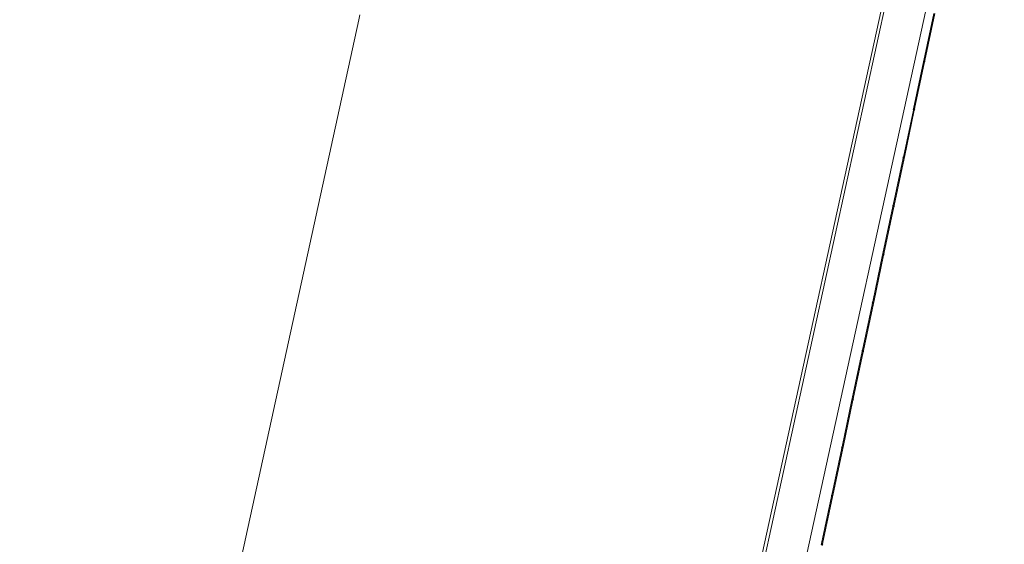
# Model space of a CAD drawing. Header units: metres. Extents: x 233012 to 233264, y 553571 to 554014.
# Tile 53 of 256: x 233190 to 233238, y 553727 to 553753. Entities that reach past the tile are written whole.
import ezdxf

# ---------------------------------------------------------------- set-up
doc = ezdxf.new("R2010")
doc.units = ezdxf.units.M
doc.linetypes.add('NLCS-HIDDEN', pattern=[4, 2, -2])
doc.layers.get('0').update_dxf_attribs({"lineweight": 5})
for name, color, linetype, lineweight in [('A-FLORHRM', 252, 'Continuous', 5), ('A-N---NPP', 251, 'NLCS-HIDDEN', 9), ('A-NL23_vloeraanzicht', 252, 'Continuous', 5), ('A-NL34_balustrades', 252, 'Continuous', 5)]:
    doc.layers.add(name, color=color, linetype=linetype, lineweight=lineweight)

# ---------------------------------------------------------------- blocks, each defined once
blk = doc.blocks.new('Railing - Atlas 180 type L_Heras_h 1840-1298079-01_Situatie')
at = {"layer": 'A-NL34_balustrades'}
for p, q in [((-0.033, -0.033), (-0.033, 0.033)), ((-0.001, 0.001), (-0.033, 0.033)), ((-0.033, 0.033), (0.033, 0.033)), ((-0.033, 0.033), (-0.033, -0.033)), ((0.033, 0.033), (-0.033, 0.033)), ((-0.001, 0.001), (-0.001, -0.001)), ((0.001, 0.001), (-0.001, 0.001)), ((0.033, 0.033), (0.001, 0.001)), ((0.001, -0.001), (0.001, 0.001)), ((0.033, 0.033), (0.033, -0.033)), ((0.033, -0.033), (0.033, 0.033)), ((-0.033, -0.033), (-0.001, -0.001)), ((0.033, -0.033), (-0.033, -0.033)), ((-0.033, -0.033), (0.033, -0.033)), ((-0.001, -0.001), (0.001, -0.001)), ((0.033, -0.033), (0.001, -0.001))]:
    blk.add_line(p, q, dxfattribs=at)
blk = doc.blocks.new('Railing - geen veiligheidsdop_gen-1303441-01_Situatie')
at = {"layer": 'A-FLORHRM'}
blk.add_arc((0, 0), 0.013, 360, 180, dxfattribs=at)
for major_axis, start_param, end_param in [((-0.0035, 0.0125), 1.300587, 4.442179), ((0.00825, 0.00728), 5.559965, 8.701557), ((0.0015, 0.0109), 1.703922, 4.845515)]:
    blk.add_ellipse((0, 0), major_axis=major_axis, ratio=1, start_param=start_param, end_param=end_param, dxfattribs=at)
blk = doc.blocks.new('Railing - Atlas 180 type L_Heras_h 1840-V3-01_Situatie')
at = {"layer": 'A-NL34_balustrades'}
for p, q in [((-0.033, -0.031), (-0.033, 0.033)), ((-0.001, 0.001), (-0.033, 0.033)), ((-0.033, 0.033), (0.033, 0.033)), ((-0.033, 0.033), (-0.033, -0.031)), ((0.033, 0.033), (-0.033, 0.033)), ((-0.001, 0.001), (-0.001, -0.001)), ((0.001, 0.001), (-0.001, 0.001)), ((0.033, 0.033), (0.001, 0.001)), ((0.001, -0.001), (0.001, 0.001)), ((0.033, 0.033), (0.033, -0.032)), ((0.033, -0.032), (0.033, 0.033)), ((-0.033, -0.033), (-0.001, -0.001)), ((0.033, -0.033), (-0.033, -0.033)), ((-0.033, -0.033), (0.033, -0.033)), ((-0.001, -0.001), (0.001, -0.001)), ((0.033, -0.033), (0.001, -0.001))]:
    blk.add_line(p, q, dxfattribs=at)
blk = doc.blocks.new('Railing - Railing-964988-01_Situatie')
at = {"layer": 'A-NL34_balustrades'}
for p, q in [((259.517, -284.813), (259.027, -287.126)), ((259.566, -284.823), (259.076, -287.136)), ((259.014, -287.19), (258.523, -289.503)), ((259.063, -287.2), (258.572, -289.513)), ((258.51, -289.568), (258.02, -291.881)), ((258.559, -289.578), (258.069, -291.891)), ((258.006, -291.945), (257.516, -294.258)), ((258.055, -291.956), (257.565, -294.269)), ((257.502, -294.323), (257.012, -296.636)), ((257.551, -294.333), (257.061, -296.646)), ((256.998, -296.7), (256.508, -299.013)), ((257.047, -296.711), (256.557, -299.024)), ((256.495, -299.078), (256.004, -301.391)), ((256.543, -299.088), (256.053, -301.401)), ((255.991, -301.456), (255.501, -303.769)), ((256.04, -301.466), (255.549, -303.779)), ((255.487, -303.833), (254.997, -306.146)), ((255.536, -303.843), (255.046, -306.156)), ((254.983, -306.211), (254.493, -308.524)), ((255.032, -306.221), (254.542, -308.534)), ((254.479, -308.588), (253.989, -310.901)), ((254.528, -308.599), (254.038, -310.912))]:
    blk.add_line(p, q, dxfattribs=at)
at = {"rotation": 168.0356577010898}
for name, p in [('Railing - geen veiligheidsdop_gen-1303441-01_Situatie', (259.391, -285.528)), ('Railing - geen veiligheidsdop_gen-1303441-01_Situatie', (259.423, -285.38)), ('Railing - geen veiligheidsdop_gen-1303441-01_Situatie', (259.454, -285.231)), ('Railing - geen veiligheidsdop_gen-1303441-01_Situatie', (259.265, -286.123)), ('Railing - geen veiligheidsdop_gen-1303441-01_Situatie', (259.297, -285.974)), ('Railing - geen veiligheidsdop_gen-1303441-01_Situatie', (259.328, -285.826)), ('Railing - geen veiligheidsdop_gen-1303441-01_Situatie', (259.36, -285.677)), ('Railing - geen veiligheidsdop_gen-1303441-01_Situatie', (259.171, -286.569)), ('Railing - geen veiligheidsdop_gen-1303441-01_Situatie', (259.202, -286.42)), ('Railing - geen veiligheidsdop_gen-1303441-01_Situatie', (259.234, -286.271)), ('Railing - geen veiligheidsdop_gen-1303441-01_Situatie', (259.076, -287.014)), ('Railing - geen veiligheidsdop_gen-1303441-01_Situatie', (259.108, -286.866)), ('Railing - geen veiligheidsdop_gen-1303441-01_Situatie', (259.139, -286.717)), ('Railing - geen veiligheidsdop_gen-1303441-01_Situatie', (258.95, -287.609)), ('Railing - geen veiligheidsdop_gen-1303441-01_Situatie', (258.982, -287.46)), ('Railing - geen veiligheidsdop_gen-1303441-01_Situatie', (259.013, -287.312)), ('Railing - Atlas 180 type L_Heras_h 1840-1298079-01_Situatie', (259.045, -287.163)), ('Railing - geen veiligheidsdop_gen-1303441-01_Situatie', (258.856, -288.055)), ('Railing - geen veiligheidsdop_gen-1303441-01_Situatie', (258.887, -287.906)), ('Railing - geen veiligheidsdop_gen-1303441-01_Situatie', (258.919, -287.757)), ('Railing - geen veiligheidsdop_gen-1303441-01_Situatie', (258.762, -288.5)), ('Railing - geen veiligheidsdop_gen-1303441-01_Situatie', (258.793, -288.352)), ('Railing - geen veiligheidsdop_gen-1303441-01_Situatie', (258.824, -288.203)), ('Railing - geen veiligheidsdop_gen-1303441-01_Situatie', (258.667, -288.946)), ('Railing - geen veiligheidsdop_gen-1303441-01_Situatie', (258.699, -288.798)), ('Railing - geen veiligheidsdop_gen-1303441-01_Situatie', (258.73, -288.649)), ('Railing - Atlas 180 type L_Heras_h 1840-1298079-01_Situatie', (258.541, -289.541)), ('Railing - geen veiligheidsdop_gen-1303441-01_Situatie', (258.573, -289.392)), ('Railing - geen veiligheidsdop_gen-1303441-01_Situatie', (258.604, -289.243)), ('Railing - geen veiligheidsdop_gen-1303441-01_Situatie', (258.636, -289.095)), ('Railing - geen veiligheidsdop_gen-1303441-01_Situatie', (258.447, -289.986)), ('Railing - geen veiligheidsdop_gen-1303441-01_Situatie', (258.478, -289.838)), ('Railing - geen veiligheidsdop_gen-1303441-01_Situatie', (258.51, -289.689)), ('Railing - geen veiligheidsdop_gen-1303441-01_Situatie', (258.352, -290.432)), ('Railing - geen veiligheidsdop_gen-1303441-01_Situatie', (258.384, -290.284)), ('Railing - geen veiligheidsdop_gen-1303441-01_Situatie', (258.415, -290.135)), ('Railing - geen veiligheidsdop_gen-1303441-01_Situatie', (258.258, -290.878)), ('Railing - geen veiligheidsdop_gen-1303441-01_Situatie', (258.289, -290.729)), ('Railing - geen veiligheidsdop_gen-1303441-01_Situatie', (258.321, -290.581)), ('Railing - geen veiligheidsdop_gen-1303441-01_Situatie', (258.132, -291.472)), ('Railing - geen veiligheidsdop_gen-1303441-01_Situatie', (258.163, -291.324)), ('Railing - geen veiligheidsdop_gen-1303441-01_Situatie', (258.195, -291.175)), ('Railing - geen veiligheidsdop_gen-1303441-01_Situatie', (258.226, -291.027)), ('Railing - Atlas 180 type L_Heras_h 1840-1298079-01_Situatie', (258.037, -291.918)), ('Railing - geen veiligheidsdop_gen-1303441-01_Situatie', (258.069, -291.77)), ('Railing - geen veiligheidsdop_gen-1303441-01_Situatie', (258.1, -291.621)), ('Railing - geen veiligheidsdop_gen-1303441-01_Situatie', (257.943, -292.364)), ('Railing - geen veiligheidsdop_gen-1303441-01_Situatie', (257.974, -292.215)), ('Railing - geen veiligheidsdop_gen-1303441-01_Situatie', (258.006, -292.067)), ('Railing - geen veiligheidsdop_gen-1303441-01_Situatie', (257.848, -292.81)), ('Railing - geen veiligheidsdop_gen-1303441-01_Situatie', (257.88, -292.661)), ('Railing - geen veiligheidsdop_gen-1303441-01_Situatie', (257.911, -292.513)), ('Railing - geen veiligheidsdop_gen-1303441-01_Situatie', (257.722, -293.404)), ('Railing - geen veiligheidsdop_gen-1303441-01_Situatie', (257.754, -293.255)), ('Railing - geen veiligheidsdop_gen-1303441-01_Situatie', (257.785, -293.107)), ('Railing - geen veiligheidsdop_gen-1303441-01_Situatie', (257.817, -292.958)), ('Railing - geen veiligheidsdop_gen-1303441-01_Situatie', (257.628, -293.85)), ('Railing - geen veiligheidsdop_gen-1303441-01_Situatie', (257.659, -293.701)), ('Railing - geen veiligheidsdop_gen-1303441-01_Situatie', (257.691, -293.553)), ('Railing - Atlas 180 type L_Heras_h 1840-1298079-01_Situatie', (257.533, -294.296)), ('Railing - geen veiligheidsdop_gen-1303441-01_Situatie', (257.565, -294.147)), ('Railing - geen veiligheidsdop_gen-1303441-01_Situatie', (257.596, -293.998)), ('Railing - geen veiligheidsdop_gen-1303441-01_Situatie', (257.407, -294.89)), ('Railing - geen veiligheidsdop_gen-1303441-01_Situatie', (257.439, -294.741)), ('Railing - geen veiligheidsdop_gen-1303441-01_Situatie', (257.47, -294.593)), ('Railing - geen veiligheidsdop_gen-1303441-01_Situatie', (257.502, -294.444)), ('Railing - geen veiligheidsdop_gen-1303441-01_Situatie', (257.313, -295.336)), ('Railing - geen veiligheidsdop_gen-1303441-01_Situatie', (257.345, -295.187)), ('Railing - geen veiligheidsdop_gen-1303441-01_Situatie', (257.376, -295.039)), ('Railing - geen veiligheidsdop_gen-1303441-01_Situatie', (257.219, -295.782)), ('Railing - geen veiligheidsdop_gen-1303441-01_Situatie', (257.25, -295.633)), ('Railing - geen veiligheidsdop_gen-1303441-01_Situatie', (257.282, -295.484)), ('Railing - geen veiligheidsdop_gen-1303441-01_Situatie', (257.124, -296.227)), ('Railing - geen veiligheidsdop_gen-1303441-01_Situatie', (257.156, -296.079)), ('Railing - geen veiligheidsdop_gen-1303441-01_Situatie', (257.187, -295.93)), ('Railing - geen veiligheidsdop_gen-1303441-01_Situatie', (256.998, -296.822)), ('Railing - Atlas 180 type L_Heras_h 1840-V3-01_Situatie', (257.03, -296.673)), ('Railing - geen veiligheidsdop_gen-1303441-01_Situatie', (257.061, -296.525)), ('Railing - geen veiligheidsdop_gen-1303441-01_Situatie', (257.093, -296.376)), ('Railing - geen veiligheidsdop_gen-1303441-01_Situatie', (256.904, -297.268)), ('Railing - geen veiligheidsdop_gen-1303441-01_Situatie', (256.935, -297.119)), ('Railing - geen veiligheidsdop_gen-1303441-01_Situatie', (256.967, -296.97)), ('Railing - geen veiligheidsdop_gen-1303441-01_Situatie', (256.809, -297.713)), ('Railing - geen veiligheidsdop_gen-1303441-01_Situatie', (256.841, -297.565)), ('Railing - geen veiligheidsdop_gen-1303441-01_Situatie', (256.872, -297.416)), ('Railing - geen veiligheidsdop_gen-1303441-01_Situatie', (256.715, -298.159)), ('Railing - geen veiligheidsdop_gen-1303441-01_Situatie', (256.746, -298.011)), ('Railing - geen veiligheidsdop_gen-1303441-01_Situatie', (256.778, -297.862)), ('Railing - geen veiligheidsdop_gen-1303441-01_Situatie', (256.589, -298.754)), ('Railing - geen veiligheidsdop_gen-1303441-01_Situatie', (256.62, -298.605)), ('Railing - geen veiligheidsdop_gen-1303441-01_Situatie', (256.652, -298.456)), ('Railing - geen veiligheidsdop_gen-1303441-01_Situatie', (256.683, -298.308)), ('Railing - geen veiligheidsdop_gen-1303441-01_Situatie', (256.494, -299.199)), ('Railing - Atlas 180 type L_Heras_h 1840-1298079-01_Situatie', (256.526, -299.051)), ('Railing - geen veiligheidsdop_gen-1303441-01_Situatie', (256.557, -298.902)), ('Railing - geen veiligheidsdop_gen-1303441-01_Situatie', (256.4, -299.645)), ('Railing - geen veiligheidsdop_gen-1303441-01_Situatie', (256.431, -299.497)), ('Railing - geen veiligheidsdop_gen-1303441-01_Situatie', (256.463, -299.348)), ('Railing - geen veiligheidsdop_gen-1303441-01_Situatie', (256.305, -300.091)), ('Railing - geen veiligheidsdop_gen-1303441-01_Situatie', (256.337, -299.942)), ('Railing - geen veiligheidsdop_gen-1303441-01_Situatie', (256.368, -299.794)), ('Railing - geen veiligheidsdop_gen-1303441-01_Situatie', (256.179, -300.685)), ('Railing - geen veiligheidsdop_gen-1303441-01_Situatie', (256.211, -300.537)), ('Railing - geen veiligheidsdop_gen-1303441-01_Situatie', (256.242, -300.388)), ('Railing - geen veiligheidsdop_gen-1303441-01_Situatie', (256.274, -300.24)), ('Railing - geen veiligheidsdop_gen-1303441-01_Situatie', (256.085, -301.131)), ('Railing - geen veiligheidsdop_gen-1303441-01_Situatie', (256.116, -300.983)), ('Railing - geen veiligheidsdop_gen-1303441-01_Situatie', (256.148, -300.834)), ('Railing - geen veiligheidsdop_gen-1303441-01_Situatie', (255.99, -301.577)), ('Railing - Atlas 180 type L_Heras_h 1840-1298079-01_Situatie', (256.022, -301.428)), ('Railing - geen veiligheidsdop_gen-1303441-01_Situatie', (256.053, -301.28)), ('Railing - geen veiligheidsdop_gen-1303441-01_Situatie', (255.896, -302.023)), ('Railing - geen veiligheidsdop_gen-1303441-01_Situatie', (255.928, -301.874)), ('Railing - geen veiligheidsdop_gen-1303441-01_Situatie', (255.959, -301.726)), ('Railing - geen veiligheidsdop_gen-1303441-01_Situatie', (255.77, -302.617)), ('Railing - geen veiligheidsdop_gen-1303441-01_Situatie', (255.802, -302.469)), ('Railing - geen veiligheidsdop_gen-1303441-01_Situatie', (255.833, -302.32)), ('Railing - geen veiligheidsdop_gen-1303441-01_Situatie', (255.865, -302.171)), ('Railing - geen veiligheidsdop_gen-1303441-01_Situatie', (255.676, -303.063)), ('Railing - geen veiligheidsdop_gen-1303441-01_Situatie', (255.707, -302.914)), ('Railing - geen veiligheidsdop_gen-1303441-01_Situatie', (255.739, -302.766)), ('Railing - geen veiligheidsdop_gen-1303441-01_Situatie', (255.581, -303.509)), ('Railing - geen veiligheidsdop_gen-1303441-01_Situatie', (255.613, -303.36)), ('Railing - geen veiligheidsdop_gen-1303441-01_Situatie', (255.644, -303.212)), ('Railing - geen veiligheidsdop_gen-1303441-01_Situatie', (255.455, -304.103)), ('Railing - geen veiligheidsdop_gen-1303441-01_Situatie', (255.487, -303.955)), ('Railing - Atlas 180 type L_Heras_h 1840-1298079-01_Situatie', (255.518, -303.806)), ('Railing - geen veiligheidsdop_gen-1303441-01_Situatie', (255.55, -303.657)), ('Railing - geen veiligheidsdop_gen-1303441-01_Situatie', (255.361, -304.549)), ('Railing - geen veiligheidsdop_gen-1303441-01_Situatie', (255.392, -304.4)), ('Railing - geen veiligheidsdop_gen-1303441-01_Situatie', (255.424, -304.252)), ('Railing - geen veiligheidsdop_gen-1303441-01_Situatie', (255.266, -304.995)), ('Railing - geen veiligheidsdop_gen-1303441-01_Situatie', (255.298, -304.846)), ('Railing - geen veiligheidsdop_gen-1303441-01_Situatie', (255.329, -304.698)), ('Railing - geen veiligheidsdop_gen-1303441-01_Situatie', (255.172, -305.441)), ('Railing - geen veiligheidsdop_gen-1303441-01_Situatie', (255.203, -305.292)), ('Railing - geen veiligheidsdop_gen-1303441-01_Situatie', (255.235, -305.143)), ('Railing - geen veiligheidsdop_gen-1303441-01_Situatie', (255.046, -306.035)), ('Railing - geen veiligheidsdop_gen-1303441-01_Situatie', (255.077, -305.886)), ('Railing - geen veiligheidsdop_gen-1303441-01_Situatie', (255.109, -305.738)), ('Railing - geen veiligheidsdop_gen-1303441-01_Situatie', (255.14, -305.589)), ('Railing - geen veiligheidsdop_gen-1303441-01_Situatie', (254.951, -306.481)), ('Railing - geen veiligheidsdop_gen-1303441-01_Situatie', (254.983, -306.332)), ('Railing - Atlas 180 type L_Heras_h 1840-1298079-01_Situatie', (255.014, -306.184)), ('Railing - geen veiligheidsdop_gen-1303441-01_Situatie', (254.857, -306.927)), ('Railing - geen veiligheidsdop_gen-1303441-01_Situatie', (254.888, -306.778)), ('Railing - geen veiligheidsdop_gen-1303441-01_Situatie', (254.92, -306.629)), ('Railing - geen veiligheidsdop_gen-1303441-01_Situatie', (254.762, -307.372)), ('Railing - geen veiligheidsdop_gen-1303441-01_Situatie', (254.794, -307.224)), ('Railing - geen veiligheidsdop_gen-1303441-01_Situatie', (254.825, -307.075)), ('Railing - geen veiligheidsdop_gen-1303441-01_Situatie', (254.636, -307.967)), ('Railing - geen veiligheidsdop_gen-1303441-01_Situatie', (254.668, -307.818)), ('Railing - geen veiligheidsdop_gen-1303441-01_Situatie', (254.699, -307.67)), ('Railing - geen veiligheidsdop_gen-1303441-01_Situatie', (254.731, -307.521)), ('Railing - geen veiligheidsdop_gen-1303441-01_Situatie', (254.542, -308.413)), ('Railing - geen veiligheidsdop_gen-1303441-01_Situatie', (254.573, -308.264)), ('Railing - geen veiligheidsdop_gen-1303441-01_Situatie', (254.605, -308.115)), ('Railing - geen veiligheidsdop_gen-1303441-01_Situatie', (254.448, -308.858)), ('Railing - geen veiligheidsdop_gen-1303441-01_Situatie', (254.479, -308.71)), ('Railing - Atlas 180 type L_Heras_h 1840-1298079-01_Situatie', (254.511, -308.561)), ('Railing - geen veiligheidsdop_gen-1303441-01_Situatie', (254.353, -309.304)), ('Railing - geen veiligheidsdop_gen-1303441-01_Situatie', (254.385, -309.156)), ('Railing - geen veiligheidsdop_gen-1303441-01_Situatie', (254.416, -309.007)), ('Railing - geen veiligheidsdop_gen-1303441-01_Situatie', (254.227, -309.898)), ('Railing - geen veiligheidsdop_gen-1303441-01_Situatie', (254.259, -309.75)), ('Railing - geen veiligheidsdop_gen-1303441-01_Situatie', (254.29, -309.601)), ('Railing - geen veiligheidsdop_gen-1303441-01_Situatie', (254.322, -309.453)), ('Railing - geen veiligheidsdop_gen-1303441-01_Situatie', (254.133, -310.344)), ('Railing - geen veiligheidsdop_gen-1303441-01_Situatie', (254.164, -310.196)), ('Railing - geen veiligheidsdop_gen-1303441-01_Situatie', (254.196, -310.047)), ('Railing - geen veiligheidsdop_gen-1303441-01_Situatie', (254.038, -310.79)), ('Railing - geen veiligheidsdop_gen-1303441-01_Situatie', (254.07, -310.641)), ('Railing - geen veiligheidsdop_gen-1303441-01_Situatie', (254.101, -310.493)), ('Railing - Atlas 180 type L_Heras_h 1840-1298079-01_Situatie', (254.007, -310.939))]:
    blk.add_blockref(name, p, dxfattribs=at)

msp = doc.modelspace()

# ---------------------------------------------------------------- linework, layer by layer
at = {"layer": 'A-N---NPP'}
msp.add_line((233206.49, 553753.099), (233206.543, 553753.343), dxfattribs=at)
at = {"layer": 'A-NL23_vloeraanzicht'}
for p, q in [((233238.283, 553771.242), (233223.985, 553705.902)), ((233238.251, 553771.096), (233223.985, 553705.902)), ((233221.885, 553706.362), (233235.178, 553767.11)), ((233222.031, 553706.33), (233235.389, 553767.371)), ((233206.49, 553753.099), (233189.784, 553676.756))]:
    msp.add_line(p, q, dxfattribs=at)

# ---------------------------------------------------------------- block references
at = {"layer": 'A-NL34_balustrades', "lineweight": 9}
msp.add_blockref('Railing - Railing-964988-01_Situatie', (232975.292, 554038.224), dxfattribs=at)

doc.saveas('drawing.dxf')
